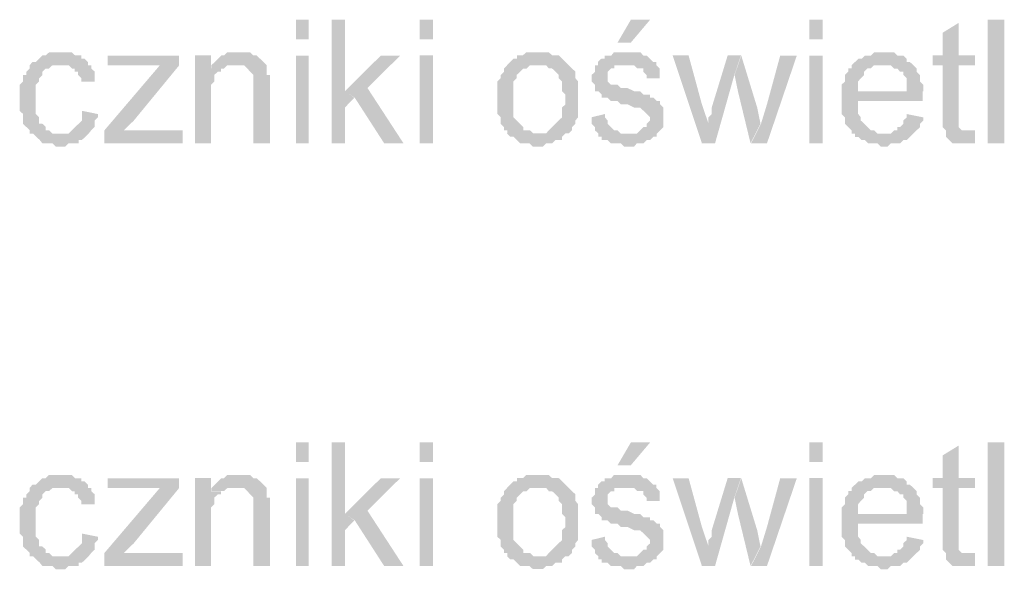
# Model space of a CAD drawing. Header units: millimetres. Extents: x -523 to 1404227, y -783705 to 1038705.
# Tile 229 of 256: x 415638 to 416921, y 249373 to 250089. Entities that reach past the tile are written whole.
import ezdxf

# ---------------------------------------------------------------- set-up
doc = ezdxf.new("R2010")
doc.units = ezdxf.units.MM
doc.linetypes.add('ACAD_ISO08W100', pattern=[36, 24, -3, 6, -3])
doc.layers.add('!!ELEKTRYKA', color=7, linetype='Continuous')

msp = doc.modelspace()

# ---------------------------------------------------------------- hatches: boundary and pattern name
at = {"layer": '!!ELEKTRYKA', "linetype": 'ACAD_ISO08W100'}
for points in [[(416062.29, 250088.88), (416044.93, 250088.88), (416044.93, 249928.05), (416062.29, 249928.05), (416062.29, 249974.6), (416074.45, 249987.28), (416062.29, 249995.79)], [(416861.81, 250084.65), (416841.09, 250071.95), (416841.09, 250042.33), (416828.13, 250042.33), (416828.13, 250029.64), (416841.09, 250029.64), (416841.09, 249961.85), (416841.09, 249961.85), (416841.09, 249953.38), (416841.09, 249949.15), (416845.41, 249944.92), (416874.77, 249944.92), (416870.45, 249944.92), (416866.13, 249944.92), (416866.13, 249944.92), (416861.81, 249949.15), (416861.81, 249949.15), (416861.81, 249953.38), (416861.81, 249961.85), (416861.81, 250029.64), (416883.4, 250029.64), (416883.4, 250042.33), (416861.81, 250042.33)], [(415693.35, 250046.52), (415689, 250046.52), (415684.64, 250046.52), (415681.16, 250046.52), (415676.8, 250046.52), (415672.45, 250042.34), (415668.1, 250042.34), (415663.74, 250038.08), (415663.74, 250038.08), (415659.39, 250033.9), (415655.03, 250033.9), (415651.55, 250029.63), (415651.55, 250025.36), (415647.19, 250021.18), (415647.19, 250016.91), (415642.84, 250016.91), (415642.84, 250012.65), (415642.84, 250008.47), (415638.49, 250004.2), (415638.49, 250000.02), (415638.49, 249995.75), (415638.49, 249991.48), (415638.49, 249987.3), (415638.49, 249978.86), (415638.49, 249974.59), (415638.49, 249970.32), (415642.84, 249966.14), (415642.84, 249961.87), (415642.84, 249957.69), (415642.84, 249953.43), (415647.19, 249949.16), (415647.19, 249949.16), (415651.55, 249944.98), (415651.55, 249940.71), (415689, 249940.71), (415689, 249940.71), (415684.64, 249940.71), (415681.16, 249940.71), (415676.8, 249944.98), (415672.45, 249944.98), (415672.45, 249949.16), (415668.1, 249953.43), (415668.1, 249953.43), (415663.74, 249953.43), (415663.74, 249957.69), (415663.74, 249961.87), (415659.39, 249966.14), (415659.39, 249970.32), (415659.39, 249974.59), (415659.39, 249978.86), (415659.39, 249987.3), (415659.39, 249987.3), (415659.39, 249991.48), (415659.39, 249995.75), (415659.39, 250000.02), (415659.39, 250004.2), (415663.74, 250008.47), (415663.74, 250012.65), (415668.1, 250016.91), (415668.1, 250021.18), (415668.1, 250021.18), (415672.45, 250025.36), (415676.8, 250025.36), (415681.16, 250029.63), (415684.64, 250029.63), (415689, 250029.63), (415693.35, 250029.63), (415727.31, 250029.63), (415727.31, 250033.9), (415722.96, 250038.08), (415718.61, 250038.08), (415718.61, 250042.34), (415714.25, 250042.34), (415710.77, 250042.34), (415706.41, 250046.52), (415702.06, 250046.52), (415697.71, 250046.52)], [(415846.14, 250042.27), (415753.03, 250042.27), (415753.03, 250029.56), (415800.02, 250029.56), (415803.5, 250029.56), (415807.86, 250029.56), (415812.21, 250029.56), (415816.56, 250029.56), (415820.91, 250029.56), (415846.14, 250029.56)], [(415887.76, 250042.37), (415866.89, 250042.37), (415866.89, 249928.04), (415887.76, 249928.04), (415887.76, 249991.59), (415887.76, 249995.77), (415887.76, 250000.03), (415887.76, 250004.29), (415892.11, 250008.46), (415892.11, 250012.72), (415892.11, 250016.98), (415896.45, 250021.16), (415896.45, 250021.16), (415900.8, 250021.16), (415900.8, 250025.42), (415905.15, 250025.42), (415887.76, 250025.42)], [(415922.19, 250046.57), (415922.19, 250046.57), (415917.84, 250046.57), (415913.5, 250046.57), (415909.15, 250046.57), (415904.8, 250042.31), (415901.32, 250042.31), (415896.98, 250038.05), (415896.98, 250038.05), (415892.63, 250033.88), (415888.28, 250029.62), (415917.84, 250029.62), (415922.19, 250029.62), (415926.54, 250029.62), (415930.88, 250029.62), (415935.23, 250025.36), (415935.23, 250025.36), (415938.71, 250021.19), (415943.05, 250016.93), (415943.05, 250016.93), (415943.05, 250012.67), (415943.05, 250008.41), (415943.05, 250004.24), (415943.05, 249999.98), (415943.05, 249928), (415964.79, 249928), (415964.79, 249999.98), (415964.79, 249999.98), (415964.79, 250008.41), (415964.79, 250012.67), (415964.79, 250016.93), (415960.44, 250016.93), (415960.44, 250021.19), (415960.44, 250025.36), (415960.44, 250029.62), (415956.09, 250033.88), (415956.09, 250033.88), (415951.75, 250038.05), (415947.4, 250042.31), (415943.05, 250042.31), (415943.05, 250042.31), (415938.71, 250046.57), (415935.23, 250046.57), (415926.54, 250046.57)], [(416134.24, 250042.25), (416109.06, 250042.25), (416062.18, 249995.71), (416075.2, 249987.21), (416113.41, 249927.99), (416138.59, 249927.99), (416091.7, 249999.88)], [(416315.81, 250046.63), (416315.81, 250046.63), (416307.15, 250046.63), (416302.81, 250046.63), (416298.48, 250046.63), (416294.14, 250042.38), (416290.67, 250042.38), (416286.34, 250042.38), (416286.34, 250038.13), (416282, 250038.13), (416277.67, 250033.88), (416277.67, 250033.88), (416273.33, 250029.63), (416315.81, 250029.63), (416315.81, 250029.63), (416320.15, 250029.63), (416324.48, 250029.63), (416327.95, 250025.39), (416332.29, 250025.39), (416336.62, 250021.22), (416336.62, 250021.22), (416340.96, 250016.98), (416340.96, 250012.73), (416345.29, 250008.48), (416345.29, 250004.23), (416345.29, 249999.98), (416345.29, 249995.82), (416349.63, 249991.57), (416349.63, 249987.33), (416349.63, 249987.33), (416349.63, 249978.83), (416345.29, 249974.58), (416345.29, 249970.42), (416345.29, 249966.17), (416345.29, 249961.92), (416340.96, 249957.68), (416340.96, 249957.68), (416336.62, 249953.43), (416336.62, 249953.43), (416332.29, 249949.18), (416327.95, 249945.02), (416327.95, 249945.02), (416324.48, 249940.77), (416320.15, 249940.77), (416315.81, 249940.77), (416273.33, 249940.77), (416277.67, 249936.52), (416282, 249936.52), (416286.34, 249932.27), (416286.34, 249932.27), (416290.67, 249928.02), (416294.14, 249928.02), (416298.48, 249928.02), (416302.81, 249928.02), (416307.15, 249923.78), (416315.81, 249923.78), (416315.81, 249923.78), (416320.15, 249923.78), (416324.48, 249928.02), (416327.95, 249928.02), (416332.29, 249928.02), (416336.62, 249932.27), (416340.96, 249932.27), (416345.29, 249932.27), (416345.29, 249936.52), (416349.63, 249940.77), (416353.96, 249940.77), (416358.3, 249945.02), (416358.3, 249949.18), (416362.63, 249953.43), (416362.63, 249953.43), (416362.63, 249957.68), (416366.1, 249961.92), (416366.1, 249961.92), (416366.1, 249966.17), (416366.1, 249970.42), (416366.1, 249978.83), (416366.1, 249983.08), (416366.1, 249987.33), (416366.1, 249991.57), (416366.1, 249995.82), (416366.1, 249999.98), (416366.1, 250004.23), (416366.1, 250008.48), (416362.63, 250012.73), (416362.63, 250016.98), (416362.63, 250021.22), (416358.3, 250025.39), (416353.96, 250029.63), (416353.96, 250029.63), (416349.63, 250033.88), (416345.29, 250038.13), (416345.29, 250038.13), (416340.96, 250042.38), (416336.62, 250042.38), (416332.29, 250042.38), (416327.95, 250046.63), (416324.48, 250046.63), (416320.15, 250046.63)], [(416425.81, 250046.54), (416425.81, 250046.54), (416417.14, 250046.54), (416412.81, 250046.54), (416409.35, 250042.29), (416409.35, 250042.29), (416405.02, 250042.29), (416400.68, 250042.29), (416400.68, 250038.14), (416396.35, 250038.14), (416392.02, 250033.89), (416392.02, 250029.65), (416430.14, 250029.65), (416430.14, 250029.65), (416434.47, 250029.65), (416438.8, 250029.65), (416443.13, 250025.4), (416447.46, 250025.4), (416450.93, 250025.4), (416450.93, 250021.16), (416455.26, 250016.91), (416455.26, 250012.67), (416472.58, 250012.67), (416472.58, 250016.91), (416472.58, 250021.16), (416472.58, 250025.4), (416468.25, 250029.65), (416468.25, 250033.89), (416468.25, 250033.89), (416463.92, 250033.89), (416459.59, 250038.14), (416455.26, 250042.29), (416450.93, 250042.29), (416450.93, 250042.29), (416447.46, 250046.54), (416443.13, 250046.54), (416438.8, 250046.54), (416434.47, 250046.54)], [(416510.09, 250042.35), (416489.32, 250042.35), (416527.41, 249928), (416536.06, 249953.45), (416527.41, 249978.81)], [(416578.33, 250042.37), (416561.02, 250042.37), (416540.25, 249974.61), (416540.25, 249970.37), (416540.25, 249966.13), (416535.93, 249961.89), (416535.93, 249957.74), (416535.93, 249953.5), (416535.93, 249953.5), (416527.27, 249928.05), (416544.58, 249928.05), (416569.68, 250016.93)], [(416578.71, 250042.27), (416570.05, 250016.92), (416574.38, 249995.73), (416590.82, 249927.98), (416603.8, 249953.42), (416599.47, 249974.53)], [(416651.13, 250042.26), (416629.51, 250042.26), (416612.21, 249978.77), (416604.42, 249953.34), (416591.45, 249927.9), (416612.21, 249927.9)], [(416764.9, 250046.5), (416760.58, 250046.5), (416756.26, 250046.5), (416751.94, 250046.5), (416747.62, 250042.26), (416744.16, 250042.26), (416739.84, 250042.26), (416735.52, 250038.03), (416731.2, 250038.03), (416726.88, 250033.8), (416722.56, 250029.56), (416764.9, 250029.56), (416764.9, 250029.56), (416769.22, 250029.56), (416773.55, 250029.56), (416777.87, 250025.33), (416782.19, 250025.33), (416785.64, 250021.09), (416789.97, 250021.09), (416789.97, 250016.86), (416789.97, 250016.86), (416794.29, 250012.62), (416794.29, 250008.39), (416794.29, 250004.15), (416794.29, 249995.68), (416731.2, 249995.68), (416815.89, 249995.68), (416815.89, 249999.92), (416815.89, 250004.15), (416811.57, 250008.39), (416811.57, 250012.62), (416811.57, 250016.86), (416807.25, 250021.09), (416807.25, 250025.33), (416802.93, 250029.56), (416802.93, 250029.56), (416798.61, 250033.8), (416794.29, 250033.8), (416794.29, 250038.03), (416789.97, 250042.26), (416785.64, 250042.26), (416782.19, 250042.26), (416777.87, 250046.5), (416773.55, 250046.5), (416769.22, 250046.5)], [(415727.64, 250029.59), (415693.69, 250029.59), (415693.69, 250029.59), (415698.04, 250029.59), (415702.4, 250029.59), (415706.75, 250025.33), (415710.23, 250025.33), (415710.23, 250021.15), (415714.58, 250021.15), (415714.58, 250016.88), (415718.94, 250012.62), (415718.94, 250008.44), (415736.35, 250008.44), (415736.35, 250012.62), (415736.35, 250016.88), (415736.35, 250021.15), (415731.99, 250025.33), (415731.99, 250029.59)], [(415846.36, 250029.55), (415821.12, 250029.55), (415748.89, 249944.88), (415748.89, 249927.99), (415774.13, 249944.88), (415787.18, 249957.58)], [(415888.28, 250029.62), (415888.28, 250025.36), (415904.8, 250025.36), (415909.15, 250029.62), (415913.5, 250029.62), (415917.84, 250029.62)], [(416273.92, 250029.6), (416273.92, 250029.6), (416269.58, 250025.35), (416269.58, 250021.11), (416265.25, 250016.94), (416265.25, 250012.7), (416260.91, 250008.45), (416260.91, 250004.2), (416260.91, 249999.95), (416260.91, 249995.7), (416260.91, 249991.54), (416260.91, 249987.29), (416260.91, 249987.29), (416260.91, 249978.79), (416260.91, 249974.55), (416260.91, 249970.3), (416260.91, 249966.14), (416265.25, 249961.89), (416265.25, 249957.64), (416265.25, 249953.39), (416269.58, 249949.14), (416269.58, 249944.89), (416273.92, 249944.89), (416273.92, 249940.73), (416315.54, 249940.73), (416312.07, 249940.73), (416307.73, 249940.73), (416303.4, 249944.89), (416299.06, 249944.89), (416294.73, 249944.89), (416294.73, 249949.14), (416290.39, 249953.39), (416290.39, 249953.39), (416286.06, 249957.64), (416286.06, 249957.64), (416281.72, 249961.89), (416281.72, 249966.14), (416281.72, 249970.3), (416281.72, 249974.55), (416281.72, 249978.79), (416281.72, 249987.29), (416281.72, 249987.29), (416281.72, 249991.54), (416281.72, 249995.7), (416281.72, 249999.95), (416281.72, 250004.2), (416281.72, 250008.45), (416286.06, 250012.7), (416286.06, 250016.94), (416290.39, 250021.11), (416290.39, 250021.11), (416294.73, 250025.35), (416299.06, 250025.35), (416303.4, 250029.6), (416307.73, 250029.6), (416312.07, 250029.6), (416315.54, 250029.6)], [(416392.4, 250029.63), (416388.07, 250029.63), (416388.07, 250025.38), (416388.07, 250021.14), (416383.74, 250016.89), (416383.74, 250012.65), (416383.74, 250008.4), (416388.07, 250004.16), (416388.07, 249999.91), (416388.07, 249995.76), (416392.4, 249995.76), (416396.74, 249991.51), (416396.74, 249987.27), (416401.07, 249987.27), (416401.07, 249987.27), (416404.53, 249987.27), (416408.86, 249983.02), (416413.2, 249983.02), (416417.53, 249983.02), (416421.86, 249978.78), (416426.19, 249978.78), (416430.52, 249978.78), (416439.18, 249974.53), (416442.65, 249974.53), (416446.98, 249974.53), (416451.31, 249970.29), (416451.31, 249970.29), (416455.64, 249966.13), (416455.64, 249966.13), (416459.98, 249961.88), (416459.98, 249957.64), (416455.64, 249953.39), (416455.64, 249949.15), (416451.31, 249949.15), (416446.98, 249944.91), (416446.98, 249944.91), (416442.65, 249940.66), (416439.18, 249940.66), (416430.52, 249940.66), (416392.4, 249940.66), (416392.4, 249936.42), (416396.74, 249936.42), (416396.74, 249932.26), (416401.07, 249932.26), (416404.53, 249932.26), (416408.86, 249928.01), (416413.2, 249928.01), (416417.53, 249928.01), (416421.86, 249928.01), (416426.19, 249923.77), (416430.52, 249923.77), (416434.85, 249923.77), (416439.18, 249923.77), (416442.65, 249928.01), (416446.98, 249928.01), (416451.31, 249928.01), (416455.64, 249932.26), (416459.98, 249932.26), (416464.31, 249936.42), (416468.64, 249936.42), (416468.64, 249940.66), (416472.97, 249944.91), (416472.97, 249944.91), (416477.3, 249949.15), (416477.3, 249953.39), (416477.3, 249957.64), (416477.3, 249961.88), (416477.3, 249961.88), (416477.3, 249966.13), (416477.3, 249970.29), (416477.3, 249974.53), (416472.97, 249978.78), (416472.97, 249983.02), (416468.64, 249983.02), (416464.31, 249987.27), (416459.98, 249987.27), (416459.98, 249991.51), (416455.64, 249991.51), (416451.31, 249991.51), (416446.98, 249995.76), (416442.65, 249995.76), (416439.18, 249995.76), (416430.52, 249999.91), (416430.52, 249999.91), (416426.19, 249999.91), (416421.86, 249999.91), (416417.53, 250004.16), (416413.2, 250004.16), (416413.2, 250004.16), (416408.86, 250004.16), (416404.53, 250008.4), (416404.53, 250012.65), (416404.53, 250016.89), (416404.53, 250016.89), (416404.53, 250021.14), (416408.86, 250025.38), (416413.2, 250025.38), (416413.2, 250029.63), (416417.53, 250029.63), (416426.19, 250029.63), (416430.52, 250029.63)], [(416722.41, 250029.67), (416722.41, 250029.67), (416722.41, 250025.44), (416718.09, 250025.44), (416718.09, 250021.2), (416713.77, 250016.97), (416713.77, 250012.73), (416713.77, 250008.5), (416709.45, 250004.26), (416709.45, 250000.03), (416709.45, 249995.79), (416709.45, 249991.56), (416709.45, 249983.09), (416709.45, 249978.85), (416709.45, 249974.62), (416709.45, 249970.38), (416709.45, 249966.15), (416713.77, 249961.91), (416713.77, 249957.68), (416713.77, 249953.44), (416718.09, 249949.21), (416718.09, 249949.21), (416722.41, 249944.97), (416722.41, 249940.74), (416764.76, 249940.74), (416764.76, 249940.74), (416760.44, 249940.74), (416756.12, 249940.74), (416751.8, 249944.97), (416747.47, 249944.97), (416743.15, 249949.21), (416738.83, 249953.44), (416738.83, 249953.44), (416738.83, 249953.44), (416734.51, 249957.68), (416734.51, 249961.91), (416731.05, 249966.15), (416731.05, 249970.38), (416731.05, 249974.62), (416731.05, 249983.09), (416814.89, 249983.09), (416814.89, 249983.09), (416814.89, 249987.32), (416814.89, 249991.56), (416814.89, 249995.79), (416731.05, 249995.79), (416731.05, 249995.79), (416731.05, 250004.26), (416731.05, 250008.5), (416734.51, 250012.73), (416734.51, 250012.73), (416738.83, 250016.97), (416738.83, 250021.2), (416743.15, 250025.44), (416747.47, 250025.44), (416751.8, 250029.67), (416756.12, 250029.67), (416760.44, 250029.67), (416764.76, 250029.67)], [(415719.52, 249970.25), (415719.52, 249966.07), (415719.52, 249961.8), (415719.52, 249957.54), (415715.16, 249953.36), (415715.16, 249953.36), (415710.81, 249949.09), (415706.46, 249944.91), (415706.46, 249944.91), (415702.1, 249940.64), (415697.75, 249940.64), (415689.91, 249940.64), (415651.6, 249940.64), (415655.95, 249940.64), (415660.3, 249936.38), (415664.66, 249932.2), (415664.66, 249932.2), (415668.14, 249927.93), (415672.5, 249927.93), (415676.85, 249927.93), (415681.2, 249927.93), (415685.56, 249923.75), (415694.27, 249923.75), (415697.75, 249923.75), (415702.1, 249927.93), (415706.46, 249927.93), (415710.81, 249927.93), (415715.16, 249927.93), (415715.16, 249932.2), (415719.52, 249932.2), (415723.87, 249936.38), (415723.87, 249936.38), (415728.23, 249940.64), (415731.71, 249944.91), (415731.71, 249944.91), (415736.06, 249949.09), (415736.06, 249953.36), (415736.06, 249957.54), (415740.42, 249961.8), (415740.42, 249966.07)], [(416401.07, 249966.13), (416383.74, 249961.88), (416383.74, 249961.88), (416383.74, 249957.64), (416383.74, 249953.39), (416388.07, 249949.15), (416388.07, 249944.91), (416392.4, 249940.66), (416430.52, 249940.66), (416430.52, 249940.66), (416426.19, 249940.66), (416421.86, 249940.66), (416417.53, 249944.91), (416413.2, 249944.91), (416408.86, 249949.15), (416408.86, 249949.15), (416404.53, 249953.39), (416404.53, 249957.64), (416401.07, 249961.88)], [(416794.29, 249966.04), (416794.29, 249961.81), (416789.97, 249957.57), (416789.97, 249953.34), (416785.64, 249949.1), (416782.19, 249949.1), (416782.19, 249944.87), (416777.87, 249944.87), (416773.55, 249940.63), (416769.22, 249940.63), (416764.9, 249940.63), (416722.56, 249940.63), (416726.88, 249940.63), (416726.88, 249936.4), (416731.2, 249936.4), (416735.52, 249932.16), (416739.84, 249932.16), (416744.16, 249927.93), (416747.62, 249927.93), (416751.94, 249927.93), (416756.26, 249927.93), (416760.58, 249923.69), (416764.9, 249923.69), (416769.22, 249923.69), (416773.55, 249927.93), (416777.87, 249927.93), (416782.19, 249927.93), (416785.64, 249927.93), (416789.97, 249932.16), (416794.29, 249932.16), (416798.61, 249936.4), (416798.61, 249936.4), (416802.93, 249940.63), (416807.25, 249944.87), (416807.25, 249944.87), (416811.57, 249949.1), (416811.57, 249953.34), (416815.89, 249957.57), (416815.89, 249961.81)], [(415850.71, 249944.88), (415799.37, 249944.88), (415795.88, 249944.88), (415791.53, 249944.88), (415787.18, 249944.88), (415782.83, 249944.88), (415778.48, 249944.88), (415774.13, 249944.88), (415748.89, 249927.99), (415850.71, 249927.99)], [(416883.38, 249944.9), (416879.06, 249944.9), (416874.74, 249944.9), (416845.39, 249944.9), (416845.39, 249940.67), (416845.39, 249940.67), (416845.39, 249936.44), (416849.7, 249932.21), (416854.02, 249927.98), (416858.34, 249927.98), (416858.34, 249927.98), (416866.97, 249927.98), (416870.43, 249927.98), (416870.43, 249927.98), (416874.74, 249927.98), (416879.06, 249927.98), (416883.38, 249927.98)], [(416062.29, 249538.5), (416044.93, 249538.5), (416044.93, 249377.68), (416062.29, 249377.68), (416062.29, 249424.22), (416074.45, 249436.9), (416062.29, 249445.41)], [(416861.81, 249534.29), (416841.09, 249521.6), (416841.09, 249491.98), (416828.13, 249491.98), (416828.13, 249479.28), (416841.09, 249479.28), (416841.09, 249411.49), (416841.09, 249411.49), (416841.09, 249403.03), (416841.09, 249398.8), (416845.41, 249394.57), (416874.77, 249394.57), (416870.45, 249394.57), (416866.13, 249394.57), (416866.13, 249394.57), (416861.81, 249398.8), (416861.81, 249398.8), (416861.81, 249403.03), (416861.81, 249411.49), (416861.81, 249479.28), (416883.4, 249479.28), (416883.4, 249491.98), (416861.81, 249491.98)], [(415693.35, 249496.22), (415689, 249496.22), (415684.64, 249496.22), (415681.16, 249496.22), (415676.8, 249496.22), (415672.45, 249491.95), (415668.1, 249491.95), (415663.74, 249487.77), (415663.74, 249487.77), (415659.39, 249483.51), (415655.03, 249483.51), (415651.55, 249479.24), (415651.55, 249475.06), (415647.19, 249470.79), (415647.19, 249466.61), (415642.84, 249466.61), (415642.84, 249462.34), (415642.84, 249458.08), (415638.49, 249453.9), (415638.49, 249449.63), (415638.49, 249445.45), (415638.49, 249441.18), (415638.49, 249436.91), (415638.49, 249428.47), (415638.49, 249424.2), (415638.49, 249420.02), (415642.84, 249415.75), (415642.84, 249411.57), (415642.84, 249407.3), (415642.84, 249403.04), (415647.19, 249398.86), (415647.19, 249398.86), (415651.55, 249394.59), (415651.55, 249390.41), (415689, 249390.41), (415689, 249390.41), (415684.64, 249390.41), (415681.16, 249390.41), (415676.8, 249394.59), (415672.45, 249394.59), (415672.45, 249398.86), (415668.1, 249403.04), (415668.1, 249403.04), (415663.74, 249403.04), (415663.74, 249407.3), (415663.74, 249411.57), (415659.39, 249415.75), (415659.39, 249420.02), (415659.39, 249424.2), (415659.39, 249428.47), (415659.39, 249436.91), (415659.39, 249436.91), (415659.39, 249441.18), (415659.39, 249445.45), (415659.39, 249449.63), (415659.39, 249453.9), (415663.74, 249458.08), (415663.74, 249462.34), (415668.1, 249466.61), (415668.1, 249470.79), (415668.1, 249470.79), (415672.45, 249475.06), (415676.8, 249475.06), (415681.16, 249479.24), (415684.64, 249479.24), (415689, 249479.24), (415693.35, 249479.24), (415727.31, 249479.24), (415727.31, 249483.51), (415722.96, 249487.77), (415718.61, 249487.77), (415718.61, 249491.95), (415714.25, 249491.95), (415710.77, 249491.95), (415706.41, 249496.22), (415702.06, 249496.22), (415697.71, 249496.22)], [(415846.14, 249491.89), (415753.03, 249491.89), (415753.03, 249479.27), (415800.02, 249479.27), (415803.5, 249479.27), (415807.86, 249479.27), (415812.21, 249479.27), (415816.56, 249479.27), (415820.91, 249479.27), (415846.14, 249479.27)], [(415887.76, 249492), (415866.89, 249492), (415866.89, 249377.75), (415887.76, 249377.75), (415887.76, 249441.22), (415887.76, 249445.48), (415887.76, 249449.65), (415887.76, 249453.91), (415892.11, 249458.17), (415892.11, 249462.35), (415892.11, 249466.61), (415896.45, 249470.87), (415896.45, 249470.87), (415900.8, 249470.87), (415900.8, 249475.04), (415905.15, 249475.04), (415887.76, 249475.04)], [(415922.19, 249496.2), (415922.19, 249496.2), (415917.84, 249496.2), (415913.5, 249496.2), (415909.15, 249496.2), (415904.8, 249491.94), (415901.32, 249491.94), (415896.98, 249487.76), (415896.98, 249487.76), (415892.63, 249483.5), (415888.28, 249479.24), (415917.84, 249479.24), (415922.19, 249479.24), (415926.54, 249479.24), (415930.88, 249479.24), (415935.23, 249475.07), (415935.23, 249475.07), (415938.71, 249470.81), (415943.05, 249466.55), (415943.05, 249466.55), (415943.05, 249462.38), (415943.05, 249458.12), (415943.05, 249453.86), (415943.05, 249449.6), (415943.05, 249377.71), (415964.79, 249377.71), (415964.79, 249449.6), (415964.79, 249449.6), (415964.79, 249458.12), (415964.79, 249462.38), (415964.79, 249466.55), (415960.44, 249466.55), (415960.44, 249470.81), (415960.44, 249475.07), (415960.44, 249479.24), (415956.09, 249483.5), (415956.09, 249483.5), (415951.75, 249487.76), (415947.4, 249491.94), (415943.05, 249491.94), (415943.05, 249491.94), (415938.71, 249496.2), (415935.23, 249496.2), (415926.54, 249496.2)], [(416134.24, 249491.94), (416109.06, 249491.94), (416062.18, 249445.32), (416075.2, 249436.9), (416113.41, 249377.59), (416138.59, 249377.59), (416091.7, 249449.57)], [(416315.81, 249496.27), (416315.81, 249496.27), (416307.15, 249496.27), (416302.81, 249496.27), (416298.48, 249496.27), (416294.14, 249492.02), (416290.67, 249492.02), (416286.34, 249492.02), (416286.34, 249487.77), (416282, 249487.77), (416277.67, 249483.53), (416277.67, 249483.53), (416273.33, 249479.28), (416315.81, 249479.28), (416315.81, 249479.28), (416320.15, 249479.28), (416324.48, 249479.28), (416327.95, 249475.03), (416332.29, 249475.03), (416336.62, 249470.87), (416336.62, 249470.87), (416340.96, 249466.62), (416340.96, 249462.37), (416345.29, 249458.12), (416345.29, 249453.88), (416345.29, 249449.71), (416345.29, 249445.47), (416349.63, 249441.22), (416349.63, 249436.97), (416349.63, 249436.97), (416349.63, 249428.47), (416345.29, 249424.31), (416345.29, 249420.06), (416345.29, 249415.82), (416345.29, 249411.57), (416340.96, 249407.32), (416340.96, 249407.32), (416336.62, 249403.07), (416336.62, 249403.07), (416332.29, 249398.91), (416327.95, 249394.66), (416327.95, 249394.66), (416324.48, 249390.41), (416320.15, 249390.41), (416315.81, 249390.41), (416273.33, 249390.41), (416277.67, 249386.17), (416282, 249386.17), (416286.34, 249381.92), (416286.34, 249381.92), (416290.67, 249377.67), (416294.14, 249377.67), (416298.48, 249377.67), (416302.81, 249377.67), (416307.15, 249373.51), (416315.81, 249373.51), (416315.81, 249373.51), (416320.15, 249373.51), (416324.48, 249377.67), (416327.95, 249377.67), (416332.29, 249377.67), (416336.62, 249381.92), (416340.96, 249381.92), (416345.29, 249381.92), (416345.29, 249386.17), (416349.63, 249390.41), (416353.96, 249390.41), (416358.3, 249394.66), (416358.3, 249398.91), (416362.63, 249403.07), (416362.63, 249403.07), (416362.63, 249407.32), (416366.1, 249411.57), (416366.1, 249411.57), (416366.1, 249415.82), (416366.1, 249420.06), (416366.1, 249428.47), (416366.1, 249432.72), (416366.1, 249436.97), (416366.1, 249441.22), (416366.1, 249445.47), (416366.1, 249449.71), (416366.1, 249453.88), (416366.1, 249458.12), (416362.63, 249462.37), (416362.63, 249466.62), (416362.63, 249470.87), (416358.3, 249475.03), (416353.96, 249479.28), (416353.96, 249479.28), (416349.63, 249483.53), (416345.29, 249487.77), (416345.29, 249487.77), (416340.96, 249492.02), (416336.62, 249492.02), (416332.29, 249492.02), (416327.95, 249496.27), (416324.48, 249496.27), (416320.15, 249496.27)], [(416425.81, 249496.21), (416425.81, 249496.21), (416417.14, 249496.21), (416412.81, 249496.21), (416409.35, 249491.97), (416409.35, 249491.97), (416405.02, 249491.97), (416400.68, 249491.97), (416400.68, 249487.72), (416396.35, 249487.72), (416392.02, 249483.48), (416392.02, 249479.32), (416430.14, 249479.32), (416430.14, 249479.32), (416434.47, 249479.32), (416438.8, 249479.32), (416443.13, 249475.08), (416447.46, 249475.08), (416450.93, 249475.08), (416450.93, 249470.83), (416455.26, 249466.59), (416455.26, 249462.34), (416472.58, 249462.34), (416472.58, 249466.59), (416472.58, 249470.83), (416472.58, 249475.08), (416468.25, 249479.32), (416468.25, 249483.48), (416468.25, 249483.48), (416463.92, 249483.48), (416459.59, 249487.72), (416455.26, 249491.97), (416450.93, 249491.97), (416450.93, 249491.97), (416447.46, 249496.21), (416443.13, 249496.21), (416438.8, 249496.21), (416434.47, 249496.21)], [(416510.09, 249491.97), (416489.32, 249491.97), (416527.41, 249377.71), (416536.06, 249403.07), (416527.41, 249428.52)], [(416578.33, 249492.06), (416561.02, 249492.06), (416540.25, 249424.29), (416540.25, 249420.05), (416540.25, 249415.81), (416535.93, 249411.57), (416535.93, 249407.33), (416535.93, 249403.09), (416535.93, 249403.09), (416527.27, 249377.73), (416544.58, 249377.73), (416569.68, 249466.61)], [(416578.71, 249491.95), (416570.05, 249466.51), (416574.38, 249445.4), (416590.82, 249377.66), (416603.8, 249403.01), (416599.47, 249424.2)], [(416651.13, 249491.93), (416629.51, 249491.93), (416612.21, 249428.35), (416604.42, 249403.01), (416591.45, 249377.58), (416612.21, 249377.58)], [(416764.9, 249496.16), (416760.58, 249496.16), (416756.26, 249496.16), (416751.94, 249496.16), (416747.62, 249491.93), (416744.16, 249491.93), (416739.84, 249491.93), (416735.52, 249487.7), (416731.2, 249487.7), (416726.88, 249483.46), (416722.56, 249479.23), (416764.9, 249479.23), (416764.9, 249479.23), (416769.22, 249479.23), (416773.55, 249479.23), (416777.87, 249474.99), (416782.19, 249474.99), (416785.64, 249470.76), (416789.97, 249470.76), (416789.97, 249466.52), (416789.97, 249466.52), (416794.29, 249462.29), (416794.29, 249458.05), (416794.29, 249453.82), (416794.29, 249445.35), (416731.2, 249445.35), (416815.89, 249445.35), (416815.89, 249449.58), (416815.89, 249453.82), (416811.57, 249458.05), (416811.57, 249462.29), (416811.57, 249466.52), (416807.25, 249470.76), (416807.25, 249474.99), (416802.93, 249479.23), (416802.93, 249479.23), (416798.61, 249483.46), (416794.29, 249483.46), (416794.29, 249487.7), (416789.97, 249491.93), (416785.64, 249491.93), (416782.19, 249491.93), (416777.87, 249496.16), (416773.55, 249496.16), (416769.22, 249496.16)], [(415727.64, 249479.24), (415693.69, 249479.24), (415693.69, 249479.24), (415698.04, 249479.24), (415702.4, 249479.24), (415706.75, 249474.98), (415710.23, 249474.98), (415710.23, 249470.8), (415714.58, 249470.8), (415714.58, 249466.53), (415718.94, 249462.35), (415718.94, 249458.09), (415736.35, 249458.09), (415736.35, 249462.35), (415736.35, 249466.53), (415736.35, 249470.8), (415731.99, 249474.98), (415731.99, 249479.24)], [(415846.36, 249479.24), (415821.12, 249479.24), (415748.89, 249394.57), (415748.89, 249377.6), (415774.13, 249394.57), (415787.18, 249407.27)], [(415888.28, 249479.24), (415888.28, 249475.07), (415904.8, 249475.07), (415909.15, 249479.24), (415913.5, 249479.24), (415917.84, 249479.24)], [(416273.92, 249479.29), (416273.92, 249479.29), (416269.58, 249475.04), (416269.58, 249470.79), (416265.25, 249466.54), (416265.25, 249462.29), (416260.91, 249458.13), (416260.91, 249453.88), (416260.91, 249449.63), (416260.91, 249445.38), (416260.91, 249441.14), (416260.91, 249436.89), (416260.91, 249436.89), (416260.91, 249428.48), (416260.91, 249424.23), (416260.91, 249419.98), (416260.91, 249415.73), (416265.25, 249411.48), (416265.25, 249407.32), (416265.25, 249403.07), (416269.58, 249398.82), (416269.58, 249394.58), (416273.92, 249394.58), (416273.92, 249390.33), (416315.54, 249390.33), (416312.07, 249390.33), (416307.73, 249390.33), (416303.4, 249394.58), (416299.06, 249394.58), (416294.73, 249394.58), (416294.73, 249398.82), (416290.39, 249403.07), (416290.39, 249403.07), (416286.06, 249407.32), (416286.06, 249407.32), (416281.72, 249411.48), (416281.72, 249415.73), (416281.72, 249419.98), (416281.72, 249424.23), (416281.72, 249428.48), (416281.72, 249436.89), (416281.72, 249436.89), (416281.72, 249441.14), (416281.72, 249445.38), (416281.72, 249449.63), (416281.72, 249453.88), (416281.72, 249458.13), (416286.06, 249462.29), (416286.06, 249466.54), (416290.39, 249470.79), (416290.39, 249470.79), (416294.73, 249475.04), (416299.06, 249475.04), (416303.4, 249479.29), (416307.73, 249479.29), (416312.07, 249479.29), (416315.54, 249479.29)], [(416392.4, 249479.27), (416388.07, 249479.27), (416388.07, 249475.03), (416388.07, 249470.78), (416383.74, 249466.54), (416383.74, 249462.29), (416383.74, 249458.05), (416388.07, 249453.8), (416388.07, 249449.64), (416388.07, 249445.4), (416392.4, 249445.4), (416396.74, 249441.15), (416396.74, 249436.91), (416401.07, 249436.91), (416401.07, 249436.91), (416404.53, 249436.91), (416408.86, 249432.66), (416413.2, 249432.66), (416417.53, 249432.66), (416421.86, 249428.42), (416426.19, 249428.42), (416430.52, 249428.42), (416439.18, 249424.17), (416442.65, 249424.17), (416446.98, 249424.17), (416451.31, 249420.02), (416451.31, 249420.02), (416455.64, 249415.77), (416455.64, 249415.77), (416459.98, 249411.53), (416459.98, 249407.28), (416455.64, 249403.04), (416455.64, 249398.79), (416451.31, 249398.79), (416446.98, 249394.55), (416446.98, 249394.55), (416442.65, 249390.3), (416439.18, 249390.3), (416430.52, 249390.3), (416392.4, 249390.3), (416392.4, 249386.14), (416396.74, 249386.14), (416396.74, 249381.9), (416401.07, 249381.9), (416404.53, 249381.9), (416408.86, 249377.65), (416413.2, 249377.65), (416417.53, 249377.65), (416421.86, 249377.65), (416426.19, 249373.41), (416430.52, 249373.41), (416434.85, 249373.41), (416439.18, 249373.41), (416442.65, 249377.65), (416446.98, 249377.65), (416451.31, 249377.65), (416455.64, 249381.9), (416459.98, 249381.9), (416464.31, 249386.14), (416468.64, 249386.14), (416468.64, 249390.3), (416472.97, 249394.55), (416472.97, 249394.55), (416477.3, 249398.79), (416477.3, 249403.04), (416477.3, 249407.28), (416477.3, 249411.53), (416477.3, 249411.53), (416477.3, 249415.77), (416477.3, 249420.02), (416477.3, 249424.17), (416472.97, 249428.42), (416472.97, 249432.66), (416468.64, 249432.66), (416464.31, 249436.91), (416459.98, 249436.91), (416459.98, 249441.15), (416455.64, 249441.15), (416451.31, 249441.15), (416446.98, 249445.4), (416442.65, 249445.4), (416439.18, 249445.4), (416430.52, 249449.64), (416430.52, 249449.64), (416426.19, 249449.64), (416421.86, 249449.64), (416417.53, 249453.8), (416413.2, 249453.8), (416413.2, 249453.8), (416408.86, 249453.8), (416404.53, 249458.05), (416404.53, 249462.29), (416404.53, 249466.54), (416404.53, 249466.54), (416404.53, 249470.78), (416408.86, 249475.03), (416413.2, 249475.03), (416413.2, 249479.27), (416417.53, 249479.27), (416426.19, 249479.27), (416430.52, 249479.27)], [(416722.41, 249479.29), (416722.41, 249479.29), (416722.41, 249475.05), (416718.09, 249475.05), (416718.09, 249470.82), (416713.77, 249466.58), (416713.77, 249462.35), (416713.77, 249458.11), (416709.45, 249453.88), (416709.45, 249449.64), (416709.45, 249445.41), (416709.45, 249441.17), (416709.45, 249432.7), (416709.45, 249428.47), (416709.45, 249424.23), (416709.45, 249420), (416709.45, 249415.76), (416713.77, 249411.53), (416713.77, 249407.29), (416713.77, 249403.06), (416718.09, 249398.82), (416718.09, 249398.82), (416722.41, 249394.59), (416722.41, 249390.35), (416764.76, 249390.35), (416764.76, 249390.35), (416760.44, 249390.35), (416756.12, 249390.35), (416751.8, 249394.59), (416747.47, 249394.59), (416743.15, 249398.82), (416738.83, 249403.06), (416738.83, 249403.06), (416738.83, 249403.06), (416734.51, 249407.29), (416734.51, 249411.53), (416731.05, 249415.76), (416731.05, 249420), (416731.05, 249424.23), (416731.05, 249432.7), (416814.89, 249432.7), (416814.89, 249432.7), (416814.89, 249436.94), (416814.89, 249441.17), (416814.89, 249445.41), (416731.05, 249445.41), (416731.05, 249445.41), (416731.05, 249453.88), (416731.05, 249458.11), (416734.51, 249462.35), (416734.51, 249462.35), (416738.83, 249466.58), (416738.83, 249470.82), (416743.15, 249475.05), (416747.47, 249475.05), (416751.8, 249479.29), (416756.12, 249479.29), (416760.44, 249479.29), (416764.76, 249479.29)], [(415719.52, 249419.91), (415719.52, 249415.73), (415719.52, 249411.47), (415719.52, 249407.2), (415715.16, 249403.02), (415715.16, 249403.02), (415710.81, 249398.75), (415706.46, 249394.57), (415706.46, 249394.57), (415702.1, 249390.3), (415697.75, 249390.3), (415689.91, 249390.3), (415651.6, 249390.3), (415655.95, 249390.3), (415660.3, 249386.04), (415664.66, 249381.86), (415664.66, 249381.86), (415668.14, 249377.59), (415672.5, 249377.59), (415676.85, 249377.59), (415681.2, 249377.59), (415685.56, 249373.32), (415694.27, 249373.32), (415697.75, 249373.32), (415702.1, 249377.59), (415706.46, 249377.59), (415710.81, 249377.59), (415715.16, 249377.59), (415715.16, 249381.86), (415719.52, 249381.86), (415723.87, 249386.04), (415723.87, 249386.04), (415728.23, 249390.3), (415731.71, 249394.57), (415731.71, 249394.57), (415736.06, 249398.75), (415736.06, 249403.02), (415736.06, 249407.2), (415740.42, 249411.47), (415740.42, 249415.73)], [(416401.07, 249415.77), (416383.74, 249411.53), (416383.74, 249411.53), (416383.74, 249407.28), (416383.74, 249403.04), (416388.07, 249398.79), (416388.07, 249394.55), (416392.4, 249390.3), (416430.52, 249390.3), (416430.52, 249390.3), (416426.19, 249390.3), (416421.86, 249390.3), (416417.53, 249394.55), (416413.2, 249394.55), (416408.86, 249398.79), (416408.86, 249398.79), (416404.53, 249403.04), (416404.53, 249407.28), (416401.07, 249411.53)], [(416794.29, 249415.71), (416794.29, 249411.47), (416789.97, 249407.24), (416789.97, 249403), (416785.64, 249398.77), (416782.19, 249398.77), (416782.19, 249394.53), (416777.87, 249394.53), (416773.55, 249390.3), (416769.22, 249390.3), (416764.9, 249390.3), (416722.56, 249390.3), (416726.88, 249390.3), (416726.88, 249386.06), (416731.2, 249386.06), (416735.52, 249381.83), (416739.84, 249381.83), (416744.16, 249377.59), (416747.62, 249377.59), (416751.94, 249377.59), (416756.26, 249377.59), (416760.58, 249373.36), (416764.9, 249373.36), (416769.22, 249373.36), (416773.55, 249377.59), (416777.87, 249377.59), (416782.19, 249377.59), (416785.64, 249377.59), (416789.97, 249381.83), (416794.29, 249381.83), (416798.61, 249386.06), (416798.61, 249386.06), (416802.93, 249390.3), (416807.25, 249394.53), (416807.25, 249394.53), (416811.57, 249398.77), (416811.57, 249403), (416815.89, 249407.24), (416815.89, 249411.47)], [(415850.71, 249394.57), (415799.37, 249394.57), (415795.88, 249394.57), (415791.53, 249394.57), (415787.18, 249394.57), (415782.83, 249394.57), (415778.48, 249394.57), (415774.13, 249394.57), (415748.89, 249377.6), (415850.71, 249377.6)], [(416883.38, 249394.53), (416879.06, 249394.53), (416874.74, 249394.53), (416845.39, 249394.53), (416845.39, 249390.3), (416845.39, 249390.3), (416845.39, 249386.07), (416849.7, 249381.84), (416854.02, 249377.61), (416858.34, 249377.61), (416858.34, 249377.61), (416866.97, 249377.61), (416870.43, 249377.61), (416870.43, 249377.61), (416874.74, 249377.61), (416879.06, 249377.61), (416883.38, 249377.61)]]:
    msp.add_hatch(color=7, dxfattribs=at).paths.add_polyline_path(points)

# ---------------------------------------------------------------- linework, layer by layer
at = {"layer": '!!ELEKTRYKA', "color": 7, "linetype": 'ACAD_ISO08W100', "lineweight": -3}
for points in [[(416015.2, 250088.8), (415998.69, 250088.8), (416015.2, 250063.43), (415998.69, 250063.43)], [(416176.83, 250088.82), (416159.47, 250088.82), (416176.83, 250063.48), (416159.47, 250063.48)], [(416459.99, 250088.9), (416434.88, 250088.9), (416434.88, 250059.19), (416417.55, 250059.19)], [(416684.64, 250088.88), (416667.35, 250088.88), (416684.64, 250063.46), (416667.35, 250063.46)], [(416899.9, 249928.02), (416899.9, 250088.91), (416921.48, 249928.02), (416921.48, 250088.91)], [(416015.2, 250042.24), (415998.69, 250042.24), (416015.2, 249927.92), (415998.69, 249927.92)], [(416176.83, 250042.31), (416159.47, 250042.31), (416176.83, 249927.95), (416159.47, 249927.95)], [(416684.64, 250042.28), (416667.35, 250042.28), (416684.64, 249927.99), (416667.35, 249927.99)], [(416015.2, 249538.5), (415998.69, 249538.5), (416015.2, 249513.05), (415998.69, 249513.05)], [(416176.83, 249538.45), (416159.47, 249538.45), (416176.83, 249513.11), (416159.47, 249513.11)], [(416459.99, 249538.5), (416434.88, 249538.5), (416434.88, 249508.88), (416417.55, 249508.88)], [(416684.64, 249538.5), (416667.35, 249538.5), (416684.64, 249513.09), (416667.35, 249513.09)], [(416899.9, 249377.69), (416899.9, 249538.58), (416921.48, 249377.69), (416921.48, 249538.58)], [(416015.2, 249491.94), (415998.69, 249491.94), (416015.2, 249377.62), (415998.69, 249377.62)], [(416176.83, 249491.94), (416159.47, 249491.94), (416176.83, 249377.58), (416159.47, 249377.58)], [(416684.64, 249491.99), (416667.35, 249491.99), (416684.64, 249377.61), (416667.35, 249377.61)]]:
    msp.add_solid(points, dxfattribs=at)

doc.saveas('drawing.dxf')
